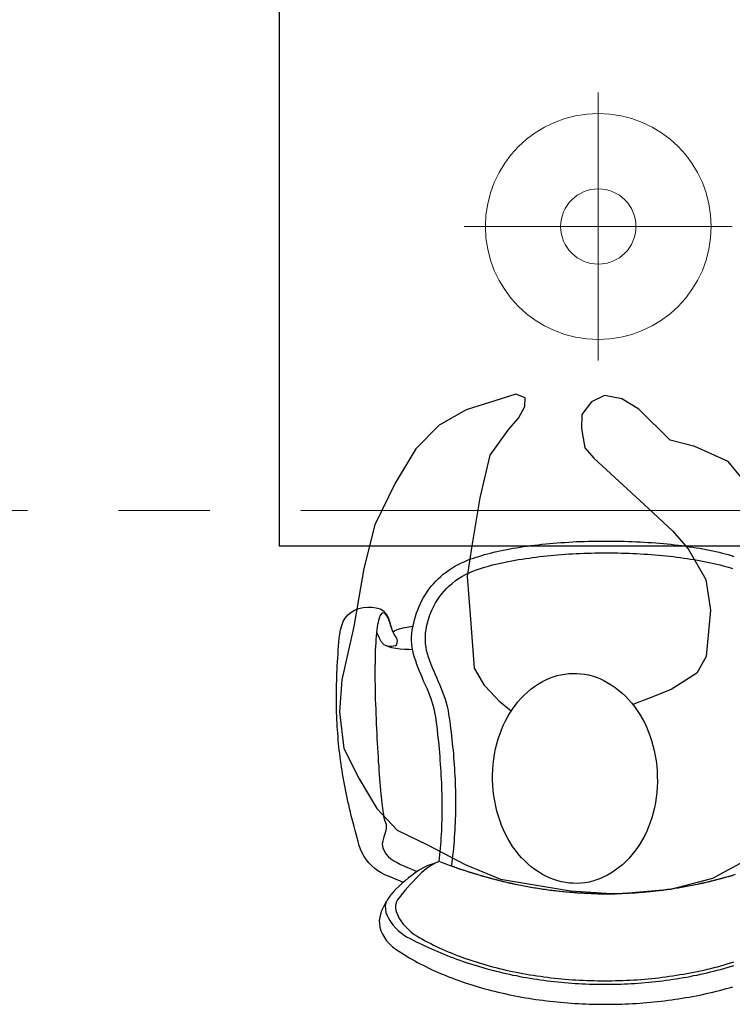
# Model space of a CAD drawing. Header units: millimetres. Extents: x 45699 to 251499, y 244 to 86446.
# Tile 44 of 240: x 93236 to 94018, y 33979 to 35058. Entities that reach past the tile are written whole.
import ezdxf

# ---------------------------------------------------------------- set-up
doc = ezdxf.new("R2010")
doc.units = ezdxf.units.MM
doc.header["$LTSCALE"] = 400
doc.linetypes.add('CENTER', pattern=[2, 1.25, -0.25, 0.25, -0.25])
for name, color, linetype in [('inr', 4, 'Continuous'), ('stramien', 1, 'CENTER'), ('symbol', 1, 'Continuous'), ('verlichting', 2, 'Continuous')]:
    doc.layers.add(name, color=color, linetype=linetype)

# ---------------------------------------------------------------- blocks, each defined once
blk = doc.blocks.new('symb-ps03_b2')
blk.add_lwpolyline([(82.2, -333.7), (93.5, -323.3), (109.6, -304.5), (119.8, -284.7), (121.3, -230.8), (122.5, -183.8), (115.8, -150.4), (104.2, -98.4), (90.8, -52.2), (69, -24.8), (57.7, -13.2), (50.2, -0.9), (49.4, 8.5), (59.4, 13), (75.8, 8.9), (114.7, -1.3), (145.3, -16.6), (172.1, -41.1), (196.4, -77.8), (221.1, -122.2), (235.7, -169.2), (249.9, -232.3), (265.9, -290), (270.3, -324.8), (267.4, -365.4), (252.2, -399.3), (234.6, -432.8), (213.5, -457.5), (181.2, -475.4), (141, -499), (102.8, -516.9), (26.9, -533.5), (-23.3, -539.3), (-83.1, -537.5), (-129.9, -527.7), (-165.1, -510.7), (-191.8, -478.7), (-217.7, -447.5), (-240.8, -394), (-258.1, -313.4), (-261.7, -241.7), (-250.8, -189), (-222, -138.3), (-185.2, -93.4), (-169.5, -72.2), (-133.8, -53.9), (-107.1, -45.7), (-74.5, -10), (-56.5, 2.3), (-37.5, 6.7), (-23, 0.8), (-11.7, -12.6), (-10.5, -27.9), (-13.2, -49.2), (-22.6, -61.1), (-75.1, -114.5), (-104.5, -144.9), (-120.7, -165.7), (-138.4, -200.3), (-141.8, -234.1), (-134.6, -284.5), (-123.4, -302.1), (-94.4, -318.8), (-69, -327.2), (-51.7, -333)])
blk.add_lwpolyline([(-74.5, -413.3, 0.078796), (-66.1, -458.3, 0.088041), (-45.7, -493.9, 0.105312), (-14.5, -518.5, 0.121926), (19.1, -525.8, 0.121926), (52.3, -516.6, 0.105312), (82.1, -490.3, 0.088041), (100.3, -453.5, 0.078796), (106.2, -408.2, 0.078796), (97.7, -363.2, 0.088041), (77.4, -327.6, 0.105312), (46.2, -303, 0.121926), (12.5, -295.7, 0.121926), (-20.6, -304.9, 0.105312), (-50.4, -331.2, 0.088041), (-68.6, -368, 0.078796)], format="xyb", close=True)
blk = doc.blocks.new('NUM1-CN02_B2')
for p, q in [((-5.5, 0), (-1.1, 0)), ((-1.1, 0), (3.3, 0)), ((-115.7, -10.8), (-112.2, -10.1)), ((-112.2, -10.1), (-108.5, -9.3)), ((-108.5, -9.3), (-104.9, -8.6)), ((-104.9, -8.6), (-101.1, -8)), ((-101.1, -8), (-97.4, -7.3)), ((-97.4, -7.3), (-93.5, -6.7)), ((-93.5, -6.7), (-89.7, -6.1)), ((-89.7, -6.1), (-85.7, -5.6)), ((-85.7, -5.6), (-81.8, -5)), ((-81.8, -5), (-77.8, -4.5)), ((-77.8, -4.5), (-73.7, -4.1)), ((-73.7, -4.1), (-69.7, -3.6)), ((-69.7, -3.6), (-65.5, -3.2)), ((-65.5, -3.2), (-61.4, -2.8)), ((-61.4, -2.8), (-57.2, -2.4)), ((-57.2, -2.4), (-53, -2.1)), ((-53, -2.1), (-48.8, -1.7)), ((-48.8, -1.7), (-44.5, -1.5)), ((-44.5, -1.5), (-40.2, -1.2)), ((-40.2, -1.2), (-35.9, -1)), ((-35.9, -1), (-31.6, -0.7)), ((-31.6, -0.7), (-27.3, -0.6)), ((-27.3, -0.6), (-22.9, -0.4)), ((-22.9, -0.4), (-18.6, -0.3)), ((-18.6, -0.3), (-14.2, -0.2)), ((-14.2, -0.2), (-9.8, -0.1)), ((-9.8, -0.1), (-5.5, 0)), ((3.3, 0), (7.7, 0)), ((7.7, 0), (12.1, -0.1)), ((12.1, -0.1), (16.4, -0.2)), ((16.4, -0.2), (20.8, -0.3)), ((20.8, -0.3), (25.2, -0.4)), ((25.2, -0.4), (29.5, -0.6)), ((29.5, -0.6), (33.8, -0.8)), ((33.8, -0.8), (38.2, -1)), ((38.2, -1), (42.5, -1.2)), ((42.5, -1.2), (46.7, -1.5)), ((46.7, -1.5), (51, -1.8)), ((51, -1.8), (55.2, -2.1)), ((55.2, -2.1), (59.4, -2.4)), ((59.4, -2.4), (63.6, -2.8)), ((63.6, -2.8), (67.7, -3.2)), ((67.7, -3.2), (71.8, -3.6)), ((71.8, -3.6), (75.9, -4.1)), ((75.9, -4.1), (80, -4.6)), ((80, -4.6), (84, -5.1)), ((84, -5.1), (87.9, -5.6)), ((87.9, -5.6), (91.8, -6.2)), ((91.8, -6.2), (95.7, -6.8)), ((95.7, -6.8), (99.5, -7.4)), ((99.5, -7.4), (103.3, -8)), ((103.3, -8), (107, -8.7)), ((107, -8.7), (110.7, -9.4)), ((110.7, -9.4), (114.3, -10.1)), ((114.3, -10.1), (117.8, -10.8)), ((-154.2, -22.3), (-150.4, -20.8)), ((-150.4, -20.8), (-147.6, -19.7)), ((-150.4, -20.8), (-150.4, -20.8)), ((-147.6, -19.7), (-144.8, -18.7)), ((-144.8, -18.7), (-141.8, -17.7)), ((-141.8, -17.7), (-138.8, -16.8)), ((-138.8, -16.8), (-135.7, -15.8)), ((-135.7, -15.8), (-132.5, -14.9)), ((-132.5, -14.9), (-129.3, -14)), ((-129.3, -14), (-126, -13.2)), ((-126, -13.2), (-122.6, -12.4)), ((-122.6, -12.4), (-119.2, -11.6)), ((-119.2, -11.6), (-115.7, -10.8)), ((-102.5, -21.7), (-98.9, -21)), ((-98.9, -21), (-95.2, -20.4)), ((-95.2, -20.4), (-91.4, -19.8)), ((-91.4, -19.8), (-87.6, -19.2)), ((-87.6, -19.2), (-83.8, -18.7)), ((-83.8, -18.7), (-80, -18.1)), ((-80, -18.1), (-76.1, -17.6)), ((-76.1, -17.6), (-72.2, -17.1)), ((-72.2, -17.1), (-68.3, -16.7)), ((-68.3, -16.7), (-64.3, -16.3)), ((-64.3, -16.3), (-60.4, -15.9)), ((-60.4, -15.9), (-56.4, -15.5)), ((-56.4, -15.5), (-52.4, -15.1)), ((-52.4, -15.1), (-48.3, -14.8)), ((-48.3, -14.8), (-44.3, -14.5)), ((-44.3, -14.5), (-40.2, -14.2)), ((-40.2, -14.2), (-36.1, -14)), ((-36.1, -14), (-32, -13.8)), ((-32, -13.8), (-27.9, -13.6)), ((-27.9, -13.6), (-23.8, -13.4)), ((-23.8, -13.4), (-19.7, -13.3)), ((-19.7, -13.3), (-15.5, -13.2)), ((-15.5, -13.2), (-11.4, -13.1)), ((-11.4, -13.1), (-7.2, -13)), ((-7.2, -13), (-3.1, -13)), ((-3.1, -13), (1.1, -13)), ((1.1, -13), (5.2, -13)), ((5.2, -13), (9.4, -13)), ((9.4, -13), (13.5, -13.1)), ((13.5, -13.1), (17.6, -13.2)), ((17.6, -13.2), (21.8, -13.3)), ((21.8, -13.3), (25.9, -13.4)), ((25.9, -13.4), (30, -13.6)), ((30, -13.6), (34.1, -13.8)), ((34.1, -13.8), (38.2, -14)), ((38.2, -14), (42.3, -14.3)), ((42.3, -14.3), (46.4, -14.5)), ((46.4, -14.5), (50.4, -14.8)), ((50.4, -14.8), (54.5, -15.1)), ((54.5, -15.1), (58.5, -15.5)), ((58.5, -15.5), (62.5, -15.9)), ((62.5, -15.9), (66.5, -16.3)), ((66.5, -16.3), (70.4, -16.7)), ((70.4, -16.7), (74.3, -17.1)), ((74.3, -17.1), (78.2, -17.6)), ((78.2, -17.6), (82.1, -18.1)), ((82.1, -18.1), (85.9, -18.7)), ((85.9, -18.7), (89.8, -19.2)), ((89.8, -19.2), (93.5, -19.8)), ((93.5, -19.8), (97.3, -20.4)), ((97.3, -20.4), (101, -21)), ((101, -21), (104.7, -21.7)), ((117.8, -10.8), (121.3, -11.6)), ((121.3, -11.6), (124.8, -12.4)), ((124.8, -12.4), (128.1, -13.2)), ((128.1, -13.2), (131.4, -14.1)), ((131.4, -14.1), (134.6, -14.9)), ((134.6, -14.9), (137.8, -15.8)), ((137.8, -15.8), (140.9, -16.8)), ((-174.8, -34.1), (-171.7, -31.9)), ((-171.7, -31.9), (-168.4, -29.7)), ((-168.4, -29.7), (-165.1, -27.7)), ((-165.1, -27.7), (-161.6, -25.8)), ((-161.6, -25.8), (-158, -24)), ((-158, -24), (-154.2, -22.3)), ((-145.6, -33.1), (-141.4, -31.5)), ((-141.4, -31.5), (-137.1, -30)), ((-137.1, -30), (-132.8, -28.6)), ((-132.8, -28.6), (-128.3, -27.4)), ((-128.3, -27.4), (-123.7, -26.2)), ((-123.7, -26.2), (-120.3, -25.4)), ((-120.3, -25.4), (-116.8, -24.6)), ((-116.8, -24.6), (-113.3, -23.8)), ((-113.3, -23.8), (-109.8, -23.1)), ((-109.8, -23.1), (-106.2, -22.4)), ((-106.2, -22.4), (-102.5, -21.7)), ((104.7, -21.7), (108.3, -22.4)), ((108.3, -22.4), (111.9, -23.1)), ((111.9, -23.1), (115.5, -23.8)), ((115.5, -23.8), (119, -24.6)), ((119, -24.6), (122.4, -25.4)), ((122.4, -25.4), (125.9, -26.2)), ((125.9, -26.2), (130.4, -27.4)), ((130.4, -27.4), (134.9, -28.6)), ((134.9, -28.6), (139.3, -30)), ((-186.1, -44.1), (-183.5, -41.4)), ((-183.5, -41.4), (-180.7, -38.9)), ((-180.7, -38.9), (-177.8, -36.4)), ((-177.8, -36.4), (-174.8, -34.1)), ((-164.7, -43.7), (-161.1, -41.2)), ((-161.1, -41.2), (-157.4, -38.9)), ((-157.4, -38.9), (-153.6, -36.8)), ((-153.6, -36.8), (-149.6, -34.9)), ((-149.6, -34.9), (-145.6, -33.1)), ((-195.5, -55.6), (-193.3, -52.5)), ((-193.3, -52.5), (-191, -49.6)), ((-191, -49.6), (-188.6, -46.8)), ((-188.6, -46.8), (-186.1, -44.1)), ((-177, -55), (-174.4, -52.1)), ((-174.4, -52.1), (-171.6, -49.4)), ((-171.6, -49.4), (-168.2, -46.4)), ((-171.6, -49.4), (-171.6, -49.4)), ((-168.2, -46.4), (-164.7, -43.7)), ((-201.2, -65.1), (-199.4, -61.8)), ((-199.4, -61.8), (-197.5, -58.7)), ((-197.5, -58.7), (-195.5, -55.6)), ((-186.3, -67.9), (-184.2, -64.5)), ((-184.2, -64.5), (-182, -61.2)), ((-182, -61.2), (-179.6, -58)), ((-179.6, -58), (-177, -55)), ((-275.1, -75.9), (-270.6, -74.1)), ((-270.6, -74.1), (-265.9, -73)), ((-265.9, -73), (-261.1, -72.4)), ((-261.1, -72.4), (-256.3, -72.4)), ((-256.3, -72.4), (-251.6, -73.1)), ((-251.6, -73.1), (-247.1, -74.4)), ((-247.1, -74.4), (-243.3, -76.7)), ((-207.1, -78.9), (-205.8, -75.3)), ((-205.8, -75.3), (-204.4, -71.9)), ((-204.4, -71.9), (-202.9, -68.4)), ((-202.9, -68.4), (-201.2, -65.1)), ((-191.5, -78.5), (-190, -74.9)), ((-190, -74.9), (-188.2, -71.3)), ((-188.2, -71.3), (-186.3, -67.9)), ((-287.6, -88.4), (-285.4, -84.4)), ((-285.4, -84.4), (-282.7, -80.9)), ((-282.7, -80.9), (-279.3, -78.2)), ((-279.3, -78.2), (-275.1, -75.9)), ((-248.3, -84.9), (-248.9, -86.9)), ((-247.7, -83.1), (-248.3, -84.9)), ((-247, -81.6), (-247.7, -83.1)), ((-246.3, -80.5), (-247, -81.6)), ((-245.5, -79.6), (-246.3, -80.5)), ((-244.7, -79), (-245.5, -79.6)), ((-243.8, -78.8), (-244.7, -79)), ((-241.6, -79.6), (-243.8, -78.8)), ((-243.3, -76.7), (-240.4, -80)), ((-239.8, -81.9), (-241.6, -79.6)), ((-240.4, -80), (-238.4, -84)), ((-238.1, -85.4), (-239.8, -81.9)), ((-238.4, -84), (-236.9, -88.1)), ((-236.6, -89.5), (-238.1, -85.4)), ((-210.3, -90), (-209.4, -86.3)), ((-209.4, -86.3), (-208.3, -82.6)), ((-208.3, -82.6), (-207.1, -78.9)), ((-195.2, -89.8), (-194.2, -86)), ((-194.2, -86), (-193, -82.2)), ((-193, -82.2), (-191.5, -78.5)), ((-290.6, -97.4), (-289.3, -92.8)), ((-289.3, -92.8), (-287.6, -88.4)), ((-250.4, -94.5), (-250.8, -97.5)), ((-249.9, -91.7), (-250.4, -94.5)), ((-249.4, -89.2), (-249.9, -91.7)), ((-248.9, -86.9), (-249.4, -89.2)), ((-236.9, -88.1), (-235.7, -92.1)), ((-235.1, -94), (-236.6, -89.5)), ((-235.7, -92.1), (-234.8, -95.6)), ((-233.5, -98.4), (-235.1, -94)), ((-234.8, -95.6), (-233.8, -98.1)), ((-231.1, -98), (-227.2, -96.6)), ((-227.2, -96.6), (-221.8, -95.3)), ((-221.8, -95.3), (-215.9, -94.1)), ((-215.9, -94.1), (-211, -93.2)), ((-211.8, -97.8), (-211.1, -93.9)), ((-211.1, -93.9), (-210.3, -90)), ((-196.7, -97.4), (-196.1, -93.6)), ((-196.1, -93.6), (-195.2, -89.8)), ((-292.4, -111), (-292, -106.5)), ((-292, -106.5), (-291.5, -102.1)), ((-291.5, -102.1), (-290.6, -97.4)), ((-251.7, -107.8), (-252, -111.6)), ((-251.5, -104.2), (-251.7, -107.8)), ((-251.1, -100.7), (-251.5, -104.2)), ((-250.8, -97.5), (-251.1, -100.7)), ((-250.8, -100.8), (-248.6, -105.4)), ((-248.6, -105.4), (-246.4, -109.9)), ((-233.8, -98.1), (-232.6, -99.3)), ((-231.8, -102.2), (-233.5, -98.4)), ((-232.6, -99.3), (-231.1, -98)), ((-229.9, -105), (-231.8, -102.2)), ((-228.9, -106.4), (-229.9, -105)), ((-228.3, -108.1), (-228.9, -106.4)), ((-212.7, -109.1), (-212.6, -105.4)), ((-212.6, -105.4), (-212.3, -101.7)), ((-212.3, -101.7), (-211.8, -97.8)), ((-212.3, -101.7), (-212.3, -101.7)), ((-197.4, -105.1), (-197.2, -101.2)), ((-197.4, -108.8), (-197.4, -105.1)), ((-197.2, -101.2), (-196.7, -97.4)), ((-293, -119.7), (-292.7, -115.3)), ((-292.7, -115.3), (-292.4, -111)), ((-252.2, -115.7), (-252.4, -119.8)), ((-252, -111.6), (-252.2, -115.7)), ((-246.4, -109.9), (-243.1, -113.6)), ((-243.1, -113.6), (-239.2, -115.2)), ((-243.1, -113.6), (-239, -115.4)), ((-239.2, -115.2), (-234.8, -115.4)), ((-239, -115.4), (-234.6, -116.7)), ((-234.8, -115.4), (-230.4, -114.7)), ((-234.6, -116.7), (-230, -117.6)), ((-230.4, -114.7), (-229.1, -113.7)), ((-230, -117.6), (-225.2, -118.1)), ((-229.1, -113.7), (-228.4, -111.8)), ((-228.4, -111.8), (-228.2, -109.8)), ((-228.2, -109.8), (-228.3, -108.1)), ((-225.2, -118.1), (-220.4, -118.5)), ((-220.4, -118.5), (-215.6, -118.7)), ((-212.4, -112.8), (-212.7, -109.1)), ((-212, -116.5), (-212.4, -112.8)), ((-211.3, -120.3), (-212, -116.5)), ((-197.2, -112.6), (-197.4, -108.8)), ((-196.8, -116.3), (-197.2, -112.6)), ((-196.1, -120), (-196.8, -116.3)), ((-293.9, -132.5), (-293.6, -128.3)), ((-293.6, -128.3), (-293.3, -124)), ((-293.3, -124), (-293, -119.7)), ((-252.6, -128.6), (-252.7, -133.2)), ((-252.5, -124.1), (-252.6, -128.6)), ((-252.4, -119.8), (-252.5, -124.1)), ((-215.6, -118.7), (-211.5, -118.9)), ((-210.4, -124), (-211.3, -120.3)), ((-209.3, -127.7), (-210.4, -124)), ((-208.1, -131.5), (-209.3, -127.7)), ((-195.2, -123.6), (-196.1, -120)), ((-193.9, -127.5), (-195.2, -123.6)), ((-192.6, -131.4), (-193.9, -127.5)), ((-294.3, -140.8), (-294.1, -136.7)), ((-294.1, -136.7), (-293.9, -132.5)), ((-252.7, -133.2), (-252.8, -137.9)), ((-252.8, -137.9), (-252.8, -142.8)), ((-206.8, -135.3), (-208.1, -131.5)), ((-205.3, -139.1), (-206.8, -135.3)), ((-203.8, -142.8), (-205.3, -139.1)), ((-191.1, -135.3), (-192.6, -131.4)), ((-189.6, -139.2), (-191.1, -135.3)), ((-188, -143), (-189.6, -139.2)), ((-294.7, -153), (-294.6, -149)), ((-294.6, -149), (-294.5, -144.9)), ((-294.5, -144.9), (-294.3, -140.8)), ((-252.8, -142.8), (-252.8, -147.7)), ((-252.8, -147.7), (-252.8, -152.8)), ((-202.2, -146.6), (-203.8, -142.8)), ((-200.6, -150.4), (-202.2, -146.6)), ((-199, -154.2), (-200.6, -150.4)), ((-186.3, -146.8), (-188, -143)), ((-184.7, -150.6), (-186.3, -146.8)), ((-183, -154.4), (-184.7, -150.6)), ((-295, -165), (-294.9, -161)), ((-294.9, -161), (-294.8, -157)), ((-294.8, -157), (-294.7, -153)), ((-252.8, -152.8), (-252.7, -157.9)), ((-252.7, -157.9), (-252.6, -163.1)), ((-197.3, -157.9), (-199, -154.2)), ((-195.7, -161.7), (-197.3, -157.9)), ((-194.1, -165.5), (-195.7, -161.7)), ((-181.4, -158.3), (-183, -154.4)), ((-179.8, -162.1), (-181.4, -158.3)), ((-295, -168.9), (-295, -165)), ((-295, -172.8), (-295, -168.9)), ((-252.6, -163.1), (-252.5, -168.3)), ((-252.5, -168.3), (-252.4, -173.6)), ((-192.6, -169.2), (-194.1, -165.5)), ((-191.2, -172.9), (-192.6, -169.2)), ((-178.2, -165.9), (-179.8, -162.1)), ((-176.8, -169.8), (-178.2, -165.9)), ((-175.5, -173.7), (-176.8, -169.8)), ((-295, -176.7), (-295, -172.8)), ((-294.9, -180.5), (-295, -176.7)), ((-294.9, -184.4), (-294.9, -180.5)), ((-252.4, -173.6), (-252.2, -178.9)), ((-252.2, -178.9), (-252, -184.3)), ((-189.9, -176.7), (-191.2, -172.9)), ((-188.8, -180.4), (-189.9, -176.7)), ((-187.8, -184.1), (-188.8, -180.4)), ((-174.2, -177.6), (-175.5, -173.7)), ((-173.2, -181.6), (-174.2, -177.6)), ((-172.3, -185.7), (-173.2, -181.6)), ((-294.8, -188.2), (-294.9, -184.4)), ((-294.6, -192), (-294.8, -188.2)), ((-294.5, -195.8), (-294.6, -192)), ((-252, -184.3), (-251.8, -189.7)), ((-251.8, -189.7), (-251.6, -195)), ((-187, -187.8), (-187.8, -184.1)), ((-186.3, -191.4), (-187, -187.8)), ((-186.3, -191.4), (-186.3, -191.4)), ((-185.8, -195.4), (-186.3, -191.4)), ((-171.6, -189.7), (-172.3, -185.7)), ((-171.6, -189.7), (-171.6, -189.7)), ((-171, -193.7), (-171.6, -189.7)), ((-170.4, -197.7), (-171, -193.7)), ((-294.3, -199.5), (-294.5, -195.8)), ((-294.1, -203.3), (-294.3, -199.5)), ((-293.9, -207), (-294.1, -203.3)), ((-251.6, -195), (-251.4, -200.4)), ((-251.4, -200.4), (-251.1, -205.8)), ((-185.3, -199.4), (-185.8, -195.4)), ((-184.7, -203.5), (-185.3, -199.4)), ((-184.3, -207.5), (-184.7, -203.5)), ((-169.9, -201.7), (-170.4, -197.7)), ((-169.4, -205.6), (-169.9, -201.7)), ((-293.6, -210.8), (-293.9, -207)), ((-293.3, -214.5), (-293.6, -210.8)), ((-293, -218.2), (-293.3, -214.5)), ((-251.1, -205.8), (-250.9, -211.1)), ((-250.9, -211.1), (-250.6, -216.4)), ((-183.8, -211.6), (-184.3, -207.5)), ((-183.3, -215.7), (-183.8, -211.6)), ((-182.9, -219.8), (-183.3, -215.7)), ((-168.9, -209.6), (-169.4, -205.6)), ((-168.4, -213.6), (-168.9, -209.6)), ((-168, -217.5), (-168.4, -213.6)), ((-292.6, -221.9), (-293, -218.2)), ((-292.3, -225.6), (-292.6, -221.9)), ((-291.9, -229.3), (-292.3, -225.6)), ((-250.6, -216.4), (-250.3, -221.6)), ((-250.3, -221.6), (-250, -226.8)), ((-182.5, -223.9), (-182.9, -219.8)), ((-182.1, -228), (-182.5, -223.9)), ((-167.6, -221.5), (-168, -217.5)), ((-167.2, -225.5), (-167.6, -221.5)), ((-166.8, -229.4), (-167.2, -225.5)), ((-291.4, -233), (-291.9, -229.3)), ((-291, -236.7), (-291.4, -233)), ((-290.5, -240.4), (-291, -236.7)), ((-250, -226.8), (-249.7, -231.9)), ((-249.7, -231.9), (-249.4, -237)), ((-249.4, -237), (-249.1, -241.9)), ((-181.7, -232.2), (-182.1, -228)), ((-181.4, -236.3), (-181.7, -232.2)), ((-181.1, -240.4), (-181.4, -236.3)), ((-166.4, -233.4), (-166.8, -229.4)), ((-166.1, -237.4), (-166.4, -233.4)), ((-165.8, -241.3), (-166.1, -237.4)), ((-290, -244.2), (-290.5, -240.4)), ((-289.5, -247.9), (-290, -244.2)), ((-288.9, -251.6), (-289.5, -247.9)), ((-249.1, -241.9), (-248.7, -246.8)), ((-248.7, -246.8), (-248.4, -251.5)), ((-180.8, -244.6), (-181.1, -240.4)), ((-180.5, -248.7), (-180.8, -244.6)), ((-165.5, -245.3), (-165.8, -241.3)), ((-165.2, -249.3), (-165.5, -245.3)), ((-288.3, -255.3), (-288.9, -251.6)), ((-287.7, -259), (-288.3, -255.3)), ((-287, -262.8), (-287.7, -259)), ((-248.4, -251.5), (-248, -256.1)), ((-248, -256.1), (-247.7, -260.6)), ((-180.2, -252.9), (-180.5, -248.7)), ((-180, -257), (-180.2, -252.9)), ((-179.8, -261.1), (-180, -257)), ((-165, -253.3), (-165.2, -249.3)), ((-164.8, -257.2), (-165, -253.3)), ((-164.6, -261.2), (-164.8, -257.2)), ((-286.3, -266.5), (-287, -262.8)), ((-285.6, -270.3), (-286.3, -266.5)), ((-247.7, -260.6), (-247.3, -264.9)), ((-247.3, -264.9), (-247, -269.1)), ((-247, -269.1), (-246.6, -273.1)), ((-179.6, -265.3), (-179.8, -261.1)), ((-179.5, -269.4), (-179.6, -265.3)), ((-179.3, -273.5), (-179.5, -269.4)), ((-164.5, -265.2), (-164.6, -261.2)), ((-164.3, -269.1), (-164.5, -265.2)), ((-164.2, -273.1), (-164.3, -269.1)), ((-284.9, -274.1), (-285.6, -270.3)), ((-284.1, -277.9), (-284.9, -274.1)), ((-283.3, -281.7), (-284.1, -277.9)), ((-246.6, -273.1), (-246.3, -277)), ((-246.3, -277), (-245.9, -280.6)), ((-245.9, -280.6), (-245.5, -284.1)), ((-179.2, -277.6), (-179.3, -273.5)), ((-179.1, -281.7), (-179.2, -277.6)), ((-164.1, -277.1), (-164.2, -273.1)), ((-164.1, -281), (-164.1, -277.1)), ((-282.4, -285.6), (-283.3, -281.7)), ((-281.6, -289.4), (-282.4, -285.6)), ((-280.7, -293.3), (-281.6, -289.4)), ((-245.5, -284.1), (-245.2, -287.3)), ((-245.2, -287.3), (-244.9, -290.3)), ((-244.9, -290.3), (-244.5, -293.1)), ((-179.1, -285.8), (-179.1, -281.7)), ((-179.1, -289.9), (-179.1, -285.8)), ((-179.1, -293.9), (-179.1, -289.9)), ((-164.1, -285), (-164.1, -281)), ((-164.1, -289), (-164.1, -285)), ((-164.1, -292.9), (-164.1, -289)), ((-279.7, -297.2), (-280.7, -293.3)), ((-278.8, -301.1), (-279.7, -297.2)), ((-277.8, -305.1), (-278.8, -301.1)), ((-244.5, -293.1), (-244.2, -295.7)), ((-244.2, -295.7), (-243.9, -298)), ((-243.9, -298), (-243.6, -300)), ((-243.6, -300), (-243.3, -301.8)), ((-243.3, -301.8), (-243, -303.3)), ((-179.2, -305.9), (-179.1, -301.9)), ((-179.1, -297.9), (-179.1, -293.9)), ((-179.1, -301.9), (-179.1, -297.9)), ((-164.3, -304.8), (-164.2, -300.9)), ((-164.2, -300.9), (-164.1, -296.9)), ((-164.1, -296.9), (-164.1, -292.9)), ((-276.8, -309.1), (-277.8, -305.1)), ((-275.7, -313.1), (-276.8, -309.1)), ((-243, -303.3), (-242.7, -304.4)), ((-242.7, -304.4), (-242.4, -305.3)), ((-242.4, -305.3), (-242.2, -305.9)), ((-242.2, -305.9), (-240.6, -310.5)), ((-240.6, -310.5), (-240.6, -315.2)), ((-179.5, -313.8), (-179.3, -309.9)), ((-179.3, -309.9), (-179.2, -305.9)), ((-164.9, -316.7), (-164.7, -312.8)), ((-164.7, -312.8), (-164.5, -308.8)), ((-164.5, -308.8), (-164.3, -304.8)), ((-274.6, -317.2), (-275.7, -313.1)), ((-273.5, -321.2), (-274.6, -317.2)), ((-272.4, -325.4), (-273.5, -321.2)), ((-241.6, -319.9), (-243, -324.4)), ((-240.6, -315.2), (-241.6, -319.9)), ((-180.1, -325.4), (-179.8, -321.6)), ((-179.8, -321.6), (-179.6, -317.7)), ((-179.6, -317.7), (-179.5, -313.8)), ((-165.4, -324.7), (-165.1, -320.7)), ((-165.1, -320.7), (-164.9, -316.7)), ((-271.2, -329.5), (-272.4, -325.4)), ((-270, -333.7), (-271.2, -329.5)), ((-268.6, -337.8), (-270, -333.7)), ((-244.2, -328.6), (-244.7, -332.2)), ((-244.7, -332.2), (-244.1, -336.2)), ((-243, -324.4), (-244.2, -328.6)), ((-180.9, -336.8), (-180.6, -333)), ((-180.6, -333), (-180.3, -329.3)), ((-180.3, -329.3), (-180.1, -325.4)), ((-166.4, -336.6), (-166, -332.6)), ((-166, -332.6), (-165.7, -328.7)), ((-165.7, -328.7), (-165.4, -324.7)), ((-266.8, -341.8), (-268.6, -337.8)), ((-264.6, -345.7), (-266.8, -341.8)), ((-244.1, -336.2), (-242.8, -339.8)), ((-242.8, -339.8), (-240.9, -343)), ((-240.9, -343), (-238.4, -345.8)), ((-182.1, -347.8), (-181.7, -344.2)), ((-181.7, -344.2), (-181.3, -340.5)), ((-181.3, -340.5), (-180.9, -336.8)), ((-167.6, -348.5), (-167.2, -344.6)), ((-167.2, -344.6), (-166.8, -340.6)), ((-166.8, -340.6), (-166.4, -336.6)), ((-262.1, -349.4), (-264.6, -345.7)), ((-259.4, -352.8), (-262.1, -349.4)), ((-256.3, -356.1), (-259.4, -352.8)), ((-253.1, -359), (-256.3, -356.1)), ((-238.4, -345.8), (-235.5, -348.3)), ((-235.5, -348.3), (-232.2, -350.6)), ((-232.2, -350.6), (-228.6, -352.6)), ((-228.6, -352.6), (-224.9, -354.5)), ((-224.9, -354.5), (-221, -356.2)), ((-221, -356.2), (-217.2, -357.8)), ((-194.9, -355.9), (-199.8, -358.2)), ((-191.3, -355.6), (-196.3, -359)), ((-190.2, -354.1), (-194.9, -355.9)), ((-186.7, -353.2), (-191.3, -355.6)), ((-186.1, -352.7), (-190.2, -354.1)), ((-182.5, -351.4), (-186.7, -353.2)), ((-182.5, -351.4), (-186.1, -352.7)), ((-182.5, -351.4), (-182.1, -347.8)), ((-182.5, -351.4), (-182.5, -351.4)), ((-178.7, -352.8), (-182.5, -351.4)), ((-174.8, -354.3), (-178.7, -352.8)), ((-171, -355.7), (-174.8, -354.3)), ((-167.1, -357), (-171, -355.7)), ((-168.7, -356.5), (-168.1, -352.5)), ((-168.1, -352.5), (-167.6, -348.5)), ((-249.6, -361.6), (-253.1, -359)), ((-245.8, -363.9), (-249.6, -361.6)), ((-241.9, -365.8), (-245.8, -363.9)), ((-237.8, -367.6), (-241.9, -365.8)), ((-217.2, -357.8), (-213.5, -359.3)), ((-212.3, -366.6), (-216, -369.4)), ((-213.5, -359.3), (-210, -360.8)), ((-208.7, -363.8), (-212.3, -366.6)), ((-210, -360.8), (-206.6, -362.4)), ((-205, -361.3), (-208.7, -363.8)), ((-204.7, -366.8), (-207.8, -370)), ((-199.8, -358.2), (-205, -361.3)), ((-201.6, -363.7), (-204.7, -366.8)), ((-196.3, -359), (-201.6, -363.7)), ((-168.7, -356.5), (-168.7, -356.5)), ((-164.9, -357.8), (-168.7, -356.5)), ((-163.3, -358.4), (-167.1, -357)), ((-161.1, -359.2), (-164.9, -357.8)), ((-159.5, -359.7), (-163.3, -358.4)), ((-157.4, -360.4), (-161.1, -359.2)), ((-155.7, -360.9), (-159.5, -359.7)), ((-153.6, -361.7), (-157.4, -360.4)), ((-151.8, -362.2), (-155.7, -360.9)), ((-149.8, -362.9), (-153.6, -361.7)), ((-148, -363.4), (-151.8, -362.2)), ((-146, -364.1), (-149.8, -362.9)), ((-144.2, -364.6), (-148, -363.4)), ((-142.3, -365.3), (-146, -364.1)), ((-140.4, -365.7), (-144.2, -364.6)), ((-138.5, -366.4), (-142.3, -365.3)), ((-136.6, -366.9), (-140.4, -365.7)), ((-134.7, -367.5), (-138.5, -366.4)), ((-132.8, -368), (-136.6, -366.9)), ((138.6, -366.9), (134.8, -368)), ((140.6, -366.4), (136.8, -367.5)), ((142.4, -365.7), (138.6, -366.9)), ((-233.7, -369.3), (-237.8, -367.6)), ((-229.5, -370.9), (-233.7, -369.3)), ((-225.4, -372.6), (-229.5, -370.9)), ((-223.2, -375.5), (-226.6, -378.6)), ((-221.7, -374.2), (-225.4, -372.6)), ((-219.7, -372.4), (-223.2, -375.5)), ((-216, -369.4), (-219.7, -372.4)), ((-213.9, -376.3), (-216.9, -379.6)), ((-210.9, -373.1), (-213.9, -376.3)), ((-207.8, -370), (-210.9, -373.1)), ((-130.9, -368.6), (-134.7, -367.5)), ((-129, -369), (-132.8, -368)), ((-127.1, -369.6), (-130.9, -368.6)), ((-125.2, -370.1), (-129, -369)), ((-123.3, -370.7), (-127.1, -369.6)), ((-121.4, -371.1), (-125.2, -370.1)), ((-119.5, -371.6), (-123.3, -370.7)), ((-117.6, -372), (-121.4, -371.1)), ((-115.7, -372.6), (-119.5, -371.6)), ((-113.8, -373), (-117.6, -372)), ((-111.9, -373.5), (-115.7, -372.6)), ((-110, -373.9), (-113.8, -373)), ((-108.1, -374.4), (-111.9, -373.5)), ((-106.2, -374.8), (-110, -373.9)), ((-104.3, -375.3), (-108.1, -374.4)), ((-102.4, -375.6), (-106.2, -374.8)), ((-100.5, -376.1), (-104.3, -375.3)), ((-98.6, -376.4), (-102.4, -375.6)), ((-96.7, -376.9), (-100.5, -376.1)), ((-94.9, -377.2), (-98.6, -376.4)), ((-92.8, -377.6), (-96.7, -376.9)), ((-91.1, -378), (-94.9, -377.2)), ((-89, -378.4), (-92.8, -377.6)), ((95, -377.6), (91.2, -378.4)), ((96.9, -377.2), (93.1, -378)), ((98.8, -376.9), (95, -377.6)), ((100.7, -376.4), (96.9, -377.2)), ((102.6, -376.1), (98.8, -376.9)), ((104.5, -375.6), (100.7, -376.4)), ((106.4, -375.3), (102.6, -376.1)), ((108.2, -374.8), (104.5, -375.6)), ((110.2, -374.4), (106.4, -375.3)), ((112, -373.9), (108.2, -374.8)), ((114, -373.5), (110.2, -374.4)), ((115.8, -373), (112, -373.9)), ((117.8, -372.6), (114, -373.5)), ((119.6, -372), (115.8, -373)), ((121.6, -371.6), (117.8, -372.6)), ((123.4, -371.1), (119.6, -372)), ((125.4, -370.7), (121.6, -371.6)), ((127.2, -370.1), (123.4, -371.1)), ((129.2, -369.6), (125.4, -370.7)), ((131, -369), (127.2, -370.1)), ((133, -368.6), (129.2, -369.6)), ((134.8, -368), (131, -369)), ((136.8, -367.5), (133, -368.6)), ((-235.3, -387.9), (-237.6, -390.8)), ((-232.7, -384.9), (-235.3, -387.9)), ((-229.8, -381.8), (-232.7, -384.9)), ((-226.6, -378.6), (-229.8, -381.8)), ((-222.6, -386.3), (-225.3, -389.8)), ((-219.8, -382.9), (-222.6, -386.3)), ((-216.9, -379.6), (-219.8, -382.9)), ((-87.3, -378.7), (-91.1, -378)), ((-85.2, -379.1), (-89, -378.4)), ((-83.5, -379.4), (-87.3, -378.7)), ((-81.4, -379.8), (-85.2, -379.1)), ((-79.8, -380.1), (-83.5, -379.4)), ((-77.6, -380.4), (-81.4, -379.8)), ((-76, -380.7), (-79.8, -380.1)), ((-73.7, -381), (-77.6, -380.4)), ((-72.2, -381.3), (-76, -380.7)), ((-69.9, -381.6), (-73.7, -381)), ((-68.5, -381.9), (-72.2, -381.3)), ((-66.1, -382.2), (-69.9, -381.6)), ((-64.7, -382.4), (-68.5, -381.9)), ((-62.3, -382.7), (-66.1, -382.2)), ((-60.9, -383), (-64.7, -382.4)), ((-58.4, -383.2), (-62.3, -382.7)), ((-57.2, -383.4), (-60.9, -383)), ((-54.6, -383.6), (-58.4, -383.2)), ((-53.4, -383.9), (-57.2, -383.4)), ((-50.8, -384.1), (-54.6, -383.6)), ((-49.7, -384.3), (-53.4, -383.9)), ((-46.9, -384.5), (-50.8, -384.1)), ((-45.9, -384.7), (-49.7, -384.3)), ((-43.1, -384.8), (-46.9, -384.5)), ((-42.1, -385.1), (-45.9, -384.7)), ((-39.3, -385.2), (-43.1, -384.8)), ((-38.4, -385.4), (-42.1, -385.1)), ((-35.4, -385.5), (-39.3, -385.2)), ((-34.6, -385.7), (-38.4, -385.4)), ((-31.6, -385.7), (-35.4, -385.5)), ((-30.9, -386), (-34.6, -385.7)), ((-27.7, -386), (-31.6, -385.7)), ((-27.1, -386.2), (-30.9, -386)), ((-23.9, -386.2), (-27.7, -386)), ((-23.4, -386.4), (-27.1, -386.2)), ((-20.1, -386.4), (-23.9, -386.2)), ((-19.6, -386.6), (-23.4, -386.4)), ((-16.2, -386.5), (-20.1, -386.4)), ((-15.9, -386.8), (-19.6, -386.6)), ((-12.4, -386.7), (-16.2, -386.5)), ((-12.1, -386.9), (-15.9, -386.8)), ((-8.5, -386.8), (-12.4, -386.7)), ((-8.4, -387), (-12.1, -386.9)), ((-4.7, -386.8), (-8.5, -386.8)), ((-4.6, -387.1), (-8.4, -387)), ((-0.9, -386.8), (-4.7, -386.8)), ((-0.9, -387.1), (-4.6, -387.1)), ((3, -386.8), (-0.9, -386.8)), ((2.9, -387.1), (-0.9, -387.1)), ((6.6, -387.1), (2.9, -387.1)), ((6.8, -386.8), (3, -386.8)), ((10.4, -387), (6.6, -387.1)), ((10.7, -386.8), (6.8, -386.8)), ((14.1, -386.9), (10.4, -387)), ((14.5, -386.7), (10.7, -386.8)), ((17.9, -386.8), (14.1, -386.9)), ((18.3, -386.5), (14.5, -386.7)), ((21.7, -386.6), (17.9, -386.8)), ((22.2, -386.4), (18.3, -386.5)), ((25.4, -386.4), (21.7, -386.6)), ((26, -386.2), (22.2, -386.4)), ((29.2, -386.2), (25.4, -386.4)), ((29.9, -386), (26, -386.2)), ((32.9, -386), (29.2, -386.2)), ((33.7, -385.7), (29.9, -386)), ((36.7, -385.7), (32.9, -386)), ((37.5, -385.5), (33.7, -385.7)), ((40.4, -385.4), (36.7, -385.7)), ((41.4, -385.2), (37.5, -385.5)), ((44.2, -385.1), (40.4, -385.4)), ((45.2, -384.8), (41.4, -385.2)), ((47.9, -384.7), (44.2, -385.1)), ((49.1, -384.5), (45.2, -384.8)), ((51.7, -384.3), (47.9, -384.7)), ((52.9, -384.1), (49.1, -384.5)), ((55.4, -383.9), (51.7, -384.3)), ((56.7, -383.6), (52.9, -384.1)), ((59.2, -383.4), (55.4, -383.9)), ((60.6, -383.2), (56.7, -383.6)), ((63, -383), (59.2, -383.4)), ((64.4, -382.7), (60.6, -383.2)), ((66.7, -382.4), (63, -383)), ((68.2, -382.2), (64.4, -382.7)), ((70.5, -381.9), (66.7, -382.4)), ((72, -381.6), (68.2, -382.2)), ((74.3, -381.3), (70.5, -381.9)), ((75.9, -381), (72, -381.6)), ((78, -380.7), (74.3, -381.3)), ((79.7, -380.4), (75.9, -381)), ((81.8, -380.1), (78, -380.7)), ((83.5, -379.8), (79.7, -380.4)), ((85.6, -379.4), (81.8, -380.1)), ((87.3, -379.1), (83.5, -379.8)), ((89.3, -378.7), (85.6, -379.4)), ((91.2, -378.4), (87.3, -379.1)), ((93.1, -378), (89.3, -378.7)), ((-242.4, -398.9), (-244, -402.4)), ((-240.4, -395.3), (-242.4, -398.9)), ((-240.9, -396.8), (-241.5, -400.1)), ((-239.5, -393.6), (-240.9, -396.8)), ((-237.6, -390.8), (-239.5, -393.6)), ((-229.4, -396.3), (-230.1, -399.4)), ((-227.9, -393.4), (-229.4, -396.3)), ((-225.3, -389.8), (-227.9, -393.4)), ((-246.8, -408.9), (-247.6, -412.4)), ((-245.5, -405.6), (-246.8, -408.9)), ((-244, -402.4), (-245.5, -405.6)), ((-241.5, -400.1), (-241.4, -403.6)), ((-241.4, -403.6), (-240.7, -407.1)), ((-240.7, -407.1), (-239.4, -410.7)), ((-230.1, -399.4), (-230.1, -402.7)), ((-230.1, -402.7), (-229.4, -406.1)), ((-229.4, -406.1), (-228.2, -409.6)), ((-228.2, -409.6), (-226.5, -413.1)), ((-247.6, -412.4), (-248, -416)), ((-248, -416), (-247.9, -419.7)), ((-247.9, -419.7), (-247.3, -423.5)), ((-239.4, -410.7), (-237.5, -414.3)), ((-237.5, -414.3), (-235.3, -417.8)), ((-235.3, -417.8), (-232.7, -421.2)), ((-226.5, -413.1), (-224.3, -416.5)), ((-224.3, -416.5), (-221.8, -419.9)), ((-221.8, -419.9), (-219.1, -423)), ((-247.3, -423.5), (-246.2, -427.2)), ((-246.2, -427.2), (-244.6, -431)), ((-244.6, -431), (-242.5, -434.6)), ((-232.7, -421.2), (-229.8, -424.4)), ((-229.8, -424.4), (-226.8, -427.3)), ((-226.8, -427.3), (-223.6, -430)), ((-223.6, -430), (-220.4, -432.3)), ((-219.1, -423), (-216.1, -426)), ((-216.1, -426), (-213, -428.8)), ((-213, -428.8), (-209.8, -431.2)), ((-209.8, -431.2), (-206.6, -433.2)), ((-242.5, -434.6), (-240, -438.2)), ((-240, -438.2), (-237, -441.6)), ((-237, -441.6), (-233.4, -444.9)), ((-220.4, -432.3), (-217.3, -434.2)), ((-217.3, -434.2), (-214, -435.9)), ((-214, -435.9), (-210.8, -437.6)), ((-210.8, -437.6), (-207.5, -439.3)), ((-207.5, -439.3), (-204.2, -440.9)), ((-206.6, -433.2), (-203.7, -434.9)), ((-204.2, -440.9), (-200.9, -442.5)), ((-203.7, -434.9), (-200.7, -436.6)), ((-200.9, -442.5), (-197.5, -444.1)), ((-200.7, -436.6), (-197.7, -438.2)), ((-197.7, -438.2), (-194.7, -439.8)), ((-194.7, -439.8), (-191.6, -441.4)), ((-191.6, -441.4), (-188.5, -443)), ((-233.4, -444.9), (-229.4, -447.9)), ((-229.4, -447.9), (-226.6, -449.7)), ((-226.6, -449.7), (-223.8, -451.5)), ((-223.8, -451.5), (-220.9, -453.3)), ((-220.9, -453.3), (-218, -455.1)), ((-197.5, -444.1), (-194.2, -445.7)), ((-194.2, -445.7), (-190.8, -447.2)), ((-190.8, -447.2), (-187.4, -448.7)), ((-188.5, -443), (-185.3, -444.5)), ((-187.4, -448.7), (-184, -450.1)), ((-185.3, -444.5), (-182.2, -446)), ((-184, -450.1), (-180.6, -451.6)), ((-182.2, -446), (-179, -447.4)), ((-180.6, -451.6), (-177.1, -453)), ((-179, -447.4), (-175.7, -448.9)), ((-177.1, -453), (-173.7, -454.4)), ((-175.7, -448.9), (-172.5, -450.3)), ((-172.5, -450.3), (-169.2, -451.6)), ((-169.2, -451.6), (-165.8, -453)), ((-165.8, -453), (-162.5, -454.3)), ((-218, -455.1), (-215.1, -456.8)), ((-215.1, -456.8), (-212.2, -458.5)), ((-212.2, -458.5), (-209.2, -460.2)), ((-209.2, -460.2), (-206.1, -461.9)), ((-206.1, -461.9), (-203.1, -463.5)), ((-203.1, -463.5), (-200, -465.1)), ((-173.7, -454.4), (-170.2, -455.7)), ((-170.2, -455.7), (-166.7, -457)), ((-166.7, -457), (-163.2, -458.3)), ((-163.2, -458.3), (-159.7, -459.6)), ((-162.5, -454.3), (-159.1, -455.6)), ((-159.7, -459.6), (-156.1, -460.8)), ((-159.1, -455.6), (-155.7, -456.8)), ((-156.1, -460.8), (-152.6, -462)), ((-155.7, -456.8), (-152.3, -458)), ((-152.6, -462), (-149, -463.2)), ((-152.3, -458), (-148.8, -459.2)), ((-149, -463.2), (-145.4, -464.3)), ((-148.8, -459.2), (-145.3, -460.4)), ((-145.3, -460.4), (-141.8, -461.5)), ((-141.8, -461.5), (-138.3, -462.6)), ((-138.3, -462.6), (-134.7, -463.7)), ((-134.7, -463.7), (-131.1, -464.7)), ((130.1, -464.7), (133.7, -463.6)), ((133.7, -463.6), (137.3, -462.6)), ((137.3, -462.6), (140.9, -461.5)), ((-200, -465.1), (-196.9, -466.6)), ((-196.9, -466.6), (-193.7, -468.2)), ((-193.7, -468.2), (-190.6, -469.7)), ((-190.6, -469.7), (-187.3, -471.1)), ((-187.3, -471.1), (-184.1, -472.6)), ((-184.1, -472.6), (-180.8, -474)), ((-180.8, -474), (-177.5, -475.4)), ((-145.4, -464.3), (-141.8, -465.4)), ((-141.8, -465.4), (-138.2, -466.5)), ((-138.2, -466.5), (-134.6, -467.6)), ((-134.6, -467.6), (-131, -468.6)), ((-131.1, -464.7), (-127.5, -465.7)), ((-131, -468.6), (-127.3, -469.6)), ((-127.5, -465.7), (-123.9, -466.7)), ((-127.3, -469.6), (-123.7, -470.6)), ((-123.9, -466.7), (-120.3, -467.6)), ((-123.7, -470.6), (-120, -471.5)), ((-120.3, -467.6), (-116.6, -468.6)), ((-120, -471.5), (-116.3, -472.4)), ((-116.6, -468.6), (-112.9, -469.4)), ((-116.3, -472.4), (-112.6, -473.3)), ((-112.9, -469.4), (-109.2, -470.3)), ((-112.6, -473.3), (-108.9, -474.1)), ((-109.2, -470.3), (-105.5, -471.1)), ((-108.9, -474.1), (-105.2, -475)), ((-105.5, -471.1), (-101.8, -471.9)), ((-101.8, -471.9), (-98, -472.7)), ((-98, -472.7), (-94.3, -473.4)), ((-94.3, -473.4), (-90.5, -474.1)), ((-90.5, -474.1), (-86.7, -474.8)), ((-86.7, -474.8), (-82.9, -475.5)), ((81.7, -475.4), (85.5, -474.8)), ((85.5, -474.8), (89.3, -474.1)), ((89.3, -474.1), (93.1, -473.4)), ((93.1, -473.4), (96.9, -472.7)), ((96.9, -472.7), (100.7, -471.9)), ((100.7, -471.9), (104.4, -471.1)), ((104.2, -475), (108, -474.1)), ((104.4, -471.1), (108.1, -470.3)), ((108, -474.1), (111.7, -473.3)), ((108.1, -470.3), (111.9, -469.4)), ((111.7, -473.3), (115.4, -472.4)), ((111.9, -469.4), (115.5, -468.5)), ((115.4, -472.4), (119, -471.5)), ((115.5, -468.5), (119.2, -467.6)), ((119, -471.5), (122.7, -470.6)), ((119.2, -467.6), (122.9, -466.7)), ((122.7, -470.6), (126.4, -469.6)), ((122.9, -466.7), (126.5, -465.7)), ((126.4, -469.6), (130, -468.6)), ((126.5, -465.7), (130.1, -464.7)), ((130, -468.6), (133.6, -467.6)), ((133.6, -467.6), (137.3, -466.5)), ((137.3, -466.5), (140.9, -465.4)), ((-177.5, -475.4), (-174.2, -476.8)), ((-174.2, -476.8), (-170.9, -478.1)), ((-170.9, -478.1), (-167.5, -479.4)), ((-167.5, -479.4), (-164.1, -480.7)), ((-164.1, -480.7), (-160.7, -481.9)), ((-160.7, -481.9), (-157.2, -483.1)), ((-157.2, -483.1), (-153.7, -484.3)), ((-153.7, -484.3), (-150.3, -485.4)), ((-150.3, -485.4), (-146.7, -486.6)), ((-105.2, -475), (-101.5, -475.8)), ((-101.5, -475.8), (-97.7, -476.5)), ((-97.7, -476.5), (-94, -477.3)), ((-94, -477.3), (-90.2, -478)), ((-90.2, -478), (-86.5, -478.6)), ((-86.5, -478.6), (-82.7, -479.3)), ((-82.9, -475.5), (-79, -476.1)), ((-82.7, -479.3), (-78.9, -479.9)), ((-79, -476.1), (-75.2, -476.7)), ((-78.9, -479.9), (-75.2, -480.5)), ((-75.2, -476.7), (-71.3, -477.2)), ((-75.2, -480.5), (-71.4, -481)), ((-71.4, -481), (-67.6, -481.6)), ((-71.3, -477.2), (-67.5, -477.7)), ((-67.6, -481.6), (-63.8, -482.1)), ((-67.5, -477.7), (-63.6, -478.2)), ((-63.8, -482.1), (-60, -482.5)), ((-63.6, -478.2), (-59.7, -478.7)), ((-60, -482.5), (-56.2, -483)), ((-59.7, -478.7), (-55.8, -479.1)), ((-56.2, -483), (-52.3, -483.4)), ((-55.8, -479.1), (-51.9, -479.5)), ((-52.3, -483.4), (-48.5, -483.8)), ((-51.9, -479.5), (-48, -479.9)), ((-48.5, -483.8), (-44.7, -484.1)), ((-48, -479.9), (-44.1, -480.3)), ((-44.7, -484.1), (-40.9, -484.4)), ((-44.1, -480.3), (-40.2, -480.6)), ((-40.9, -484.4), (-37, -484.7)), ((-40.2, -480.6), (-36.2, -480.9)), ((-37, -484.7), (-33.2, -485)), ((-36.2, -480.9), (-32.3, -481.1)), ((-33.2, -485), (-29.3, -485.2)), ((-32.3, -481.1), (-28.4, -481.4)), ((-29.3, -485.2), (-25.5, -485.4)), ((-28.4, -481.4), (-24.4, -481.5)), ((-25.5, -485.4), (-21.7, -485.6)), ((-24.4, -481.5), (-20.4, -481.7)), ((-21.7, -485.6), (-17.8, -485.8)), ((-20.4, -481.7), (-16.5, -481.8)), ((-16.5, -481.8), (-12.5, -481.9)), ((-12.5, -481.9), (-8.6, -482)), ((-8.6, -482), (-4.6, -482.1)), ((-4.6, -482.1), (-0.6, -482.1)), ((-0.6, -482.1), (3.3, -482.1)), ((3.3, -482.1), (7.3, -482)), ((7.3, -482), (11.2, -481.9)), ((11.2, -481.9), (15.2, -481.8)), ((15.2, -481.8), (19.2, -481.7)), ((16.9, -485.8), (20.7, -485.6)), ((19.2, -481.7), (23.1, -481.5)), ((20.7, -485.6), (24.6, -485.4)), ((23.1, -481.5), (27.1, -481.3)), ((24.6, -485.4), (28.4, -485.2)), ((27.1, -481.3), (31, -481.1)), ((28.4, -485.2), (32.2, -485)), ((31, -481.1), (35, -480.9)), ((32.2, -485), (36.1, -484.7)), ((35, -480.9), (38.9, -480.6)), ((36.1, -484.7), (39.9, -484.4)), ((38.9, -480.6), (42.8, -480.3)), ((39.9, -484.4), (43.7, -484.1)), ((42.8, -480.3), (46.8, -479.9)), ((43.7, -484.1), (47.6, -483.8)), ((46.8, -479.9), (50.7, -479.5)), ((47.6, -483.8), (51.4, -483.4)), ((50.7, -479.5), (54.6, -479.1)), ((51.4, -483.4), (55.2, -483)), ((54.6, -479.1), (58.5, -478.7)), ((55.2, -483), (59, -482.5)), ((58.5, -478.7), (62.4, -478.2)), ((59, -482.5), (62.8, -482.1)), ((62.4, -478.2), (66.3, -477.7)), ((62.8, -482.1), (66.6, -481.6)), ((66.3, -477.7), (70.1, -477.2)), ((66.6, -481.6), (70.4, -481)), ((70.1, -477.2), (74, -476.6)), ((70.4, -481), (74.2, -480.5)), ((74, -476.6), (77.9, -476.1)), ((74.2, -480.5), (78, -479.9)), ((77.9, -476.1), (81.7, -475.4)), ((78, -479.9), (81.8, -479.3)), ((81.8, -479.3), (85.5, -478.6)), ((85.5, -478.6), (89.3, -478)), ((89.3, -478), (93, -477.3)), ((93, -477.3), (96.8, -476.5)), ((96.8, -476.5), (100.5, -475.8)), ((100.5, -475.8), (104.2, -475)), ((-146.7, -486.6), (-143.2, -487.7)), ((-143.2, -487.7), (-139.6, -488.7)), ((-139.6, -488.7), (-136, -489.8)), ((-136, -489.8), (-132.4, -490.8)), ((-132.4, -490.8), (-128.8, -491.8)), ((-128.8, -491.8), (-125.2, -492.7)), ((-125.2, -492.7), (-121.5, -493.6)), ((-121.5, -493.6), (-117.8, -494.5)), ((-117.8, -494.5), (-114.1, -495.4)), ((-114.1, -495.4), (-110.4, -496.2)), ((-110.4, -496.2), (-106.7, -497.1)), ((-17.8, -485.8), (-14, -485.9)), ((-14, -485.9), (-10.1, -486)), ((-10.1, -486), (-6.3, -486)), ((-6.3, -486), (-2.4, -486)), ((-2.4, -486), (1.5, -486)), ((1.5, -486), (5.3, -486)), ((5.3, -486), (9.2, -486)), ((9.2, -486), (13, -485.9)), ((13, -485.9), (16.9, -485.8)), ((106.9, -497), (110.6, -496.2)), ((110.6, -496.2), (114.3, -495.4)), ((114.3, -495.4), (118, -494.5)), ((118, -494.5), (121.7, -493.6)), ((121.7, -493.6), (125.3, -492.7)), ((125.3, -492.7), (129, -491.7)), ((129, -491.7), (132.6, -490.7)), ((132.6, -490.7), (136.2, -489.7)), ((136.2, -489.7), (139.8, -488.7)), ((-106.7, -497.1), (-102.9, -497.8)), ((-102.9, -497.8), (-99.2, -498.6)), ((-99.2, -498.6), (-95.4, -499.3)), ((-95.4, -499.3), (-91.6, -500)), ((-91.6, -500), (-87.8, -500.7)), ((-87.8, -500.7), (-84, -501.3)), ((-84, -501.3), (-80.2, -501.9)), ((-80.2, -501.9), (-76.3, -502.5)), ((-76.3, -502.5), (-72.5, -503)), ((-72.5, -503), (-68.6, -503.5)), ((-68.6, -503.5), (-64.7, -504)), ((-64.7, -504), (-60.9, -504.5)), ((-60.9, -504.5), (-57, -504.9)), ((-57, -504.9), (-53.1, -505.3)), ((-53.1, -505.3), (-49.2, -505.7)), ((-49.2, -505.7), (-45.2, -506.1)), ((-45.2, -506.1), (-41.3, -506.4)), ((-41.3, -506.4), (-37.4, -506.7)), ((-37.4, -506.7), (-33.5, -506.9)), ((-33.5, -506.9), (-29.5, -507.1)), ((-29.5, -507.1), (-25.6, -507.3)), ((25.8, -507.3), (29.7, -507.1)), ((29.7, -507.1), (33.7, -506.9)), ((33.7, -506.9), (37.6, -506.6)), ((37.6, -506.6), (41.5, -506.3)), ((41.5, -506.3), (45.4, -506)), ((45.4, -506), (49.4, -505.7)), ((49.4, -505.7), (53.3, -505.3)), ((53.3, -505.3), (57.2, -504.9)), ((57.2, -504.9), (61, -504.5)), ((61, -504.5), (64.9, -504)), ((64.9, -504), (68.8, -503.5)), ((68.8, -503.5), (72.7, -503)), ((72.7, -503), (76.5, -502.4)), ((76.5, -502.4), (80.3, -501.9)), ((80.3, -501.9), (84.2, -501.3)), ((84.2, -501.3), (88, -500.6)), ((88, -500.6), (91.8, -500)), ((91.8, -500), (95.6, -499.3)), ((95.6, -499.3), (99.4, -498.5)), ((99.4, -498.5), (103.1, -497.8)), ((103.1, -497.8), (106.9, -497)), ((-25.6, -507.3), (-21.6, -507.5)), ((-21.6, -507.5), (-17.7, -507.7)), ((-17.7, -507.7), (-13.7, -507.8)), ((-13.7, -507.8), (-9.8, -507.9)), ((-9.8, -507.9), (-5.8, -507.9)), ((-5.8, -507.9), (-1.9, -507.9)), ((-1.9, -507.9), (2.1, -507.9)), ((2.1, -507.9), (6, -507.9)), ((6, -507.9), (10, -507.9)), ((10, -507.9), (13.9, -507.8)), ((13.9, -507.8), (17.9, -507.7)), ((17.9, -507.7), (21.8, -507.5)), ((21.8, -507.5), (25.8, -507.3))]:
    blk.add_line(p, q)
blk = doc.blocks.new('lamp02')
at = {"layer": 'verlichting', "lineweight": 0}
for q in [(0, 555.36), (555.36, 0), (0, -555.36), (-555.36, 0)]:
    blk.add_line((0, 0), q, dxfattribs=at)
for radius in [468, 156]:
    blk.add_circle((0, 0), radius, dxfattribs=at)

msp = doc.modelspace()

# ---------------------------------------------------------------- linework, layer by layer
at = {"layer": 'inr'}
msp.add_lwpolyline([(93520.6, 35181.3), (93520.6, 34481.3), (94220.6, 34481.3), (94220.6, 35181.3)], close=True, dxfattribs=at)
at = {"layer": 'stramien', "lineweight": 0}
msp.add_line((92744.4, 34520), (107231.9, 34520), dxfattribs=at)

# ---------------------------------------------------------------- block references
at = {"layer": 'inr'}
msp.add_blockref('NUM1-CN02_B2', (93878.4, 34486.5), dxfattribs=at)
at = {"layer": 'symbol', "linetype": 'Continuous', "lineweight": 0, "xscale": -1, "rotation": 2.875476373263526}
msp.add_blockref('symb-ps03_b2', (93840.2, 34637.3), dxfattribs=at)
at = {"layer": 'verlichting', "lineweight": 0, "xscale": -0.2646576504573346, "yscale": 0.2646576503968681, "zscale": 0.2646576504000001, "rotation": 90.00018926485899}
msp.add_blockref('lamp02', (93870.6, 34831.3), dxfattribs=at)

doc.saveas('drawing.dxf')
